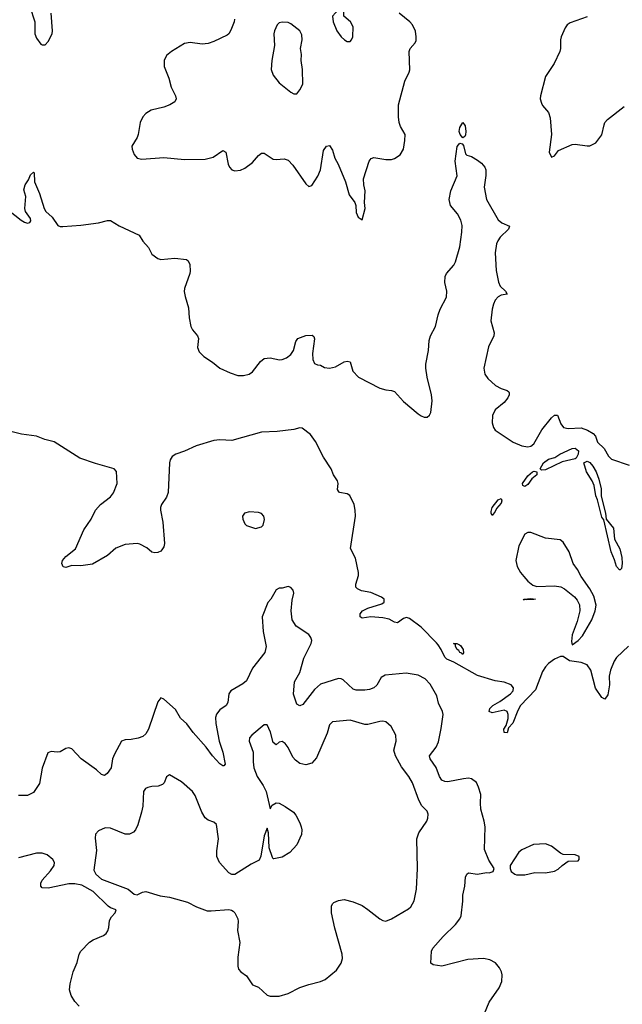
# Model space of a CAD drawing. Header units: inches. Extents: x 2220522 to 2384314, y 721474 to 893490.
# Tile 145 of 256: x 2282437 to 2286508, y 817571 to 824226. Entities that reach past the tile are written whole.
import ezdxf

# ---------------------------------------------------------------- set-up
doc = ezdxf.new("R2010")
doc.units = ezdxf.units.IN
doc.header["$MEASUREMENT"] = 0
doc.layers.add('C2881', color=7, linetype='Continuous')
doc.layers.add('C2882', color=7, linetype='Continuous')

msp = doc.modelspace()

# ---------------------------------------------------------------- linework, layer by layer
at = {"layer": 'C2881', "color": 5}
for points, elevation in [([(2284100.6, 820000), (2284102.6, 819990), (2284093.4, 819950), (2284010, 819842), (2283970, 819757), (2283943.7, 819736.3), (2283863, 819690), (2283850.3, 819669.7), (2283843.1, 819610), (2283832.7, 819590), (2283790, 819561.6), (2283767.3, 819532.7), (2283760.8, 819510), (2283761.5, 819470), (2283784.2, 819350), (2283810, 819276.3), (2283826.4, 819193.6), (2283817.1, 819182.9), (2283810, 819182.9), (2283790, 819196.9), (2283739.7, 819250), (2283696.9, 819310), (2283608.5, 819408.5), (2283566.9, 819466.9), (2283524.8, 819504.8), (2283490, 819562.7), (2283410, 819634.5), (2283390, 819642.7), (2283370, 819615.3), (2283308, 819430), (2283290, 819398.7), (2283270, 819381.7), (2283238.8, 819370), (2283190, 819360.4), (2283150, 819358.9), (2283125.5, 819350), (2283077.2, 819262.8), (2283064.9, 819230), (2283054.4, 819170), (2283028.6, 819131.4), (2283010, 819118.4), (2282990, 819124.2), (2282955.7, 819155.7), (2282851.5, 819230), (2282790, 819297), (2282770, 819305.1), (2282750, 819300.7), (2282710, 819278.4), (2282690, 819274.5), (2282650, 819279.3), (2282628.5, 819271.5), (2282590, 819168), (2282570, 819064), (2282530, 819002), (2282490, 818982.7), (2282430, 818983.6)], 220), ([(2285578.4, 817510), (2285610, 817586.8), (2285676.8, 817683.2), (2285693.9, 817726.1), (2285697.2, 817770), (2285692.3, 817790), (2285678.1, 817818.1), (2285650.7, 817850.7), (2285613.1, 817873.1), (2285570, 817881.6), (2285465.9, 817874.1), (2285290, 817829.5), (2285230, 817839), (2285215.3, 817850), (2285219.5, 817930), (2285229.4, 817950), (2285298.7, 818030), (2285380.5, 818110), (2285410, 818148.2), (2285420.4, 818170), (2285431.7, 818268.3), (2285432, 818310), (2285445.6, 818370), (2285449.3, 818430), (2285457.2, 818450), (2285470, 818460.7), (2285530, 818450.6), (2285590, 818462), (2285610, 818460.7), (2285635.3, 818470), (2285642, 818490), (2285605.8, 818545.8), (2285577.1, 818617.1), (2285581, 818770), (2285575.1, 818810), (2285552.4, 818890), (2285549.8, 818930), (2285553.5, 818990), (2285537.8, 819037.8), (2285522.9, 819070), (2285490, 819095.1), (2285470, 819098.7), (2285435.7, 819095.7), (2285330, 819074.8), (2285310, 819077.7), (2285290, 819087), (2285272.7, 819110), (2285250, 819172.6), (2285209.8, 819230), (2285205.3, 819250), (2285250.5, 819310), (2285265.9, 819345.9), (2285284.9, 819435.1), (2285298.4, 819530), (2285294, 819550), (2285265.8, 819605.8), (2285255.9, 819655.9), (2285210, 819734.7), (2285177.4, 819770), (2285130, 819796.1), (2285049, 819809), (2284905.3, 819794.7), (2284880.1, 819779.9), (2284851, 819729), (2284830.4, 819710), (2284800.6, 819699.4), (2284770, 819694.8), (2284710, 819694.5), (2284690, 819701.7), (2284623.3, 819763.3), (2284610, 819771.3), (2284590, 819773), (2284470, 819734.5), (2284430, 819699.4), (2284350, 819597), (2284330, 819587.6), (2284310, 819600.9), (2284288.2, 819668.2), (2284294.2, 819750), (2284330, 819814.9), (2284356.5, 819910), (2284401, 820000)], 220), ([(2286550, 819991.1), (2286470, 819914.8), (2286453.8, 819890), (2286428.9, 819828.9), (2286420.8, 819790), (2286423.1, 819730), (2286416, 819690), (2286410, 819664), (2286390, 819633.2), (2286370, 819645.2), (2286328.2, 819708.2), (2286295.6, 819830), (2286270, 819866.6), (2286230, 819880.7), (2286151.9, 819891.9), (2286110, 819922.7), (2286090, 819921.3), (2286050, 819904.2), (2286010, 819874.5), (2285990, 819852.8), (2285970, 819821.4), (2285922.7, 819697.3), (2285820.7, 819590), (2285802.7, 819557.3), (2285770, 819471.3), (2285740.3, 819439.7), (2285730, 819405.6), (2285710, 819407.6), (2285707.8, 819430), (2285724.8, 819455.2), (2285736.8, 819503.2), (2285738.2, 819530), (2285731.3, 819551.3), (2285710, 819558.5), (2285630, 819540.6), (2285608.6, 819550), (2285612.7, 819570), (2285634.1, 819590), (2285682.2, 819617.8), (2285752.7, 819670), (2285771, 819689), (2285773.4, 819710), (2285757.7, 819730), (2285710, 819749.2), (2285650, 819758.6), (2285530, 819793.7), (2285370, 819883), (2285324, 819904), (2285310, 819917), (2285285.2, 819970), (2285263.7, 820000)], 180), ([(2285407.5, 820000), (2285415.2, 819995.2), (2285433, 819970), (2285435.9, 819944.1), (2285430, 819935.3), (2285424.8, 819944.8), (2285410, 819949.6), (2285403.3, 819963.3), (2285393.2, 819970), (2285381.2, 819990), (2285381.9, 820000)], 160), ([(2282838.9, 817558.9), (2282809.3, 817590), (2282786, 817630), (2282774, 817670), (2282779, 817710), (2282799, 817790), (2282825.6, 817854.4), (2282838, 817910), (2282849.3, 817930), (2282910, 817990.6), (2282933.4, 818006.6), (2283003.3, 818036.7), (2283021.2, 818050), (2283033.1, 818066.9), (2283039.5, 818090), (2283042.9, 818137.1), (2283057, 818163), (2283082, 818190), (2283088, 818210), (2283050, 818224), (2283034.8, 818234.8), (2282934.2, 818334.2), (2282856.9, 818376.9), (2282810, 818384.7), (2282770, 818384.7), (2282630, 818357), (2282590, 818359), (2282579, 818370), (2282579.3, 818390), (2282589.3, 818410), (2282646.2, 818473.8), (2282669.4, 818510), (2282673.2, 818530), (2282661.2, 818550), (2282622, 818582), (2282590, 818593.7), (2282550, 818592.9), (2282430, 818561.2)], 240)]:
    msp.add_lwpolyline(points, dxfattribs=dict(at, elevation=elevation))
for points, elevation in [([(2284670, 819492.8), (2284550, 819480.7), (2284530, 819461.2), (2284515.1, 819404.9), (2284443, 819237), (2284410, 819202), (2284370, 819189.4), (2284330, 819198.4), (2284300.9, 819220.9), (2284282.6, 819242.6), (2284250, 819307.3), (2284230, 819333.6), (2284210, 819347.3), (2284190, 819342), (2284170, 819326), (2284150, 819341.2), (2284131.7, 819411.7), (2284110, 819459.3), (2284090, 819460.7), (2284005.7, 819390), (2283990, 819371.5), (2283987.4, 819350), (2284014.4, 819274.4), (2284014, 819210), (2284020.2, 819170), (2284042.7, 819110), (2284082.6, 819050), (2284102, 819010), (2284130, 818892), (2284143.3, 818916.7), (2284170, 818932.7), (2284190, 818930.5), (2284230, 818907.7), (2284286.8, 818870), (2284302.8, 818850), (2284330, 818798), (2284339.1, 818770), (2284344, 818750), (2284341.4, 818718.6), (2284310.4, 818649.6), (2284262.5, 818597.5), (2284210, 818566), (2284154, 818554), (2284150, 818554), (2284144.4, 818564.4), (2284123.5, 818630), (2284118.7, 818730), (2284110, 818762), (2284090, 818709), (2284066.5, 818573.5), (2284054.1, 818545.9), (2284000.9, 818519.1), (2283890.2, 818449.8), (2283870, 818448.4), (2283850, 818460.5), (2283787.3, 818530), (2283769.7, 818569.7), (2283769.7, 818609.7), (2283779.8, 818690), (2283767.6, 818787.6), (2283750, 818802), (2283710, 818816.2), (2283690, 818832.3), (2283666.9, 818870), (2283622.7, 818982.7), (2283604.5, 819010), (2283530, 819074), (2283450, 819121.2), (2283430, 819108.7), (2283412.3, 819067.7), (2283402, 819058), (2283373.4, 819046.6), (2283330, 819043.5), (2283303.4, 819036.6), (2283288.2, 819030), (2283274, 819010), (2283269, 818911), (2283260.9, 818870), (2283235.4, 818784.6), (2283218.9, 818750), (2283205.9, 818734.1), (2283179.4, 818720.6), (2283150, 818721.7), (2283050, 818762.4), (2283014.9, 818765.1), (2282970, 818743.7), (2282950, 818722), (2282946.7, 818693.3), (2282956.9, 818610), (2282939, 818479), (2282950.6, 818450), (2282990, 818418), (2283170, 818350.6), (2283210, 818316), (2283230, 818311), (2283268, 818330), (2283290, 818333), (2283385.5, 818305.5), (2283450, 818295.3), (2283570, 818262), (2283630.7, 818230), (2283704.1, 818204.1), (2283730, 818202.3), (2283850, 818212), (2283868.6, 818208.6), (2283880.3, 818200.3), (2283890.3, 818190.3), (2283910.4, 818150), (2283913, 818130), (2283908, 818070), (2283924.9, 817990), (2283911, 817890), (2283910.8, 817830), (2283916, 817810), (2283931.3, 817790), (2283970, 817762.8), (2284010, 817704), (2284050, 817686.8), (2284110, 817634), (2284130, 817626.4), (2284190, 817626), (2284250, 817644.6), (2284330, 817685.3), (2284390, 817706.4), (2284470, 817726), (2284500.7, 817739.3), (2284577.3, 817802.7), (2284609.4, 817850), (2284618.3, 817881.7), (2284616.3, 817910), (2284566.7, 818086.7), (2284544.4, 818190), (2284544.7, 818235.3), (2284549.7, 818250.3), (2284560.5, 818259.5), (2284590, 818273), (2284630, 818279.3), (2284690, 818264.9), (2284750, 818239.5), (2284790, 818213.1), (2284870, 818148.9), (2284890, 818137.3), (2284910, 818134.2), (2284950, 818149.4), (2285064.4, 818215.6), (2285080.5, 818230), (2285101.6, 818270), (2285117, 818350), (2285124.5, 818490), (2285120.7, 818690), (2285134, 818730), (2285188.2, 818810), (2285195.1, 818830), (2285196.2, 818856.2), (2285190, 818877.2), (2285153.1, 818913.1), (2285133.3, 818950), (2285090, 819069), (2285067.3, 819110), (2285017.4, 819177.4), (2284975.1, 819250), (2284966, 819290), (2284980.9, 819350), (2284979.5, 819390), (2284947.9, 819447.9), (2284910, 819479.5), (2284890, 819484.5), (2284870, 819482.4), (2284790, 819461.6), (2284770, 819463.2)], 240), ([(2285990, 818657), (2285907.9, 818652.1), (2285830, 818616), (2285810, 818599.3), (2285751.3, 818510), (2285751, 818490), (2285758, 818470), (2285782, 818450), (2285793.6, 818446.4), (2285850, 818447.3), (2285917, 818463), (2285990, 818460.5), (2286050, 818470.7), (2286075.5, 818484.5), (2286102, 818510), (2286142, 818538), (2286210, 818542), (2286218, 818550), (2286218, 818570), (2286190, 818582), (2286110, 818584), (2286090, 818593.2), (2286030, 818639.3)], 220)]:
    msp.add_lwpolyline(points, close=True, dxfattribs=dict(at, elevation=elevation))
at = {"layer": 'C2882', "color": 5}
for points, elevation in [([(2282505.1, 824314.9), (2282539.3, 824210), (2282540.3, 824130), (2282550, 824101), (2282581.1, 824061.1), (2282590, 824054.8), (2282610, 824054.8), (2282630, 824077.3), (2282655.8, 824130), (2282658.9, 824150), (2282651, 824270)], 220), ([(2283888.3, 824230), (2283885.6, 824210), (2283864.5, 824155.5), (2283850.2, 824129.8), (2283838.5, 824121.5), (2283750, 824078), (2283710, 824063.9), (2283670, 824060.4), (2283590, 824070.8), (2283550, 824063.8), (2283463.8, 824010), (2283430, 823982.9), (2283413.7, 823950), (2283414, 823910), (2283445.2, 823830), (2283461.5, 823770), (2283490.3, 823710), (2283494.6, 823690), (2283484.4, 823670), (2283450.9, 823649.1), (2283410, 823633.8), (2283325.8, 823614.2), (2283290, 823591.6), (2283270.3, 823569.7), (2283250.4, 823530), (2283237.4, 823450), (2283230.2, 823429.8), (2283194.9, 823370), (2283196.4, 823350), (2283210, 823314.8), (2283230.4, 823290.4), (2283262.3, 823282.3), (2283410, 823295.3), (2283550, 823281.3), (2283690, 823283.2), (2283743.5, 823296.5), (2283810, 823340.5), (2283830.3, 823330.3), (2283846, 823250), (2283854.4, 823230), (2283870, 823210.5), (2283890, 823203.1), (2283930, 823208.7), (2283958.4, 823221.6), (2284010, 823261.3), (2284050, 823308.7), (2284070, 823323.1), (2284090, 823323.1), (2284150, 823282.7), (2284170, 823279.6), (2284224.6, 823284.6), (2284250, 823275.8), (2284281.5, 823241.5), (2284370, 823116), (2284390, 823098), (2284410, 823104.7), (2284452.1, 823167.9), (2284469.8, 823210.2), (2284490, 823341), (2284510, 823370.7), (2284530, 823374.8), (2284550, 823344.7), (2284567, 823290), (2284589.2, 823249.2), (2284639.5, 823130), (2284662.3, 823042.3), (2284702, 822990), (2284707.7, 822970), (2284710, 822922), (2284724.7, 822890), (2284750, 822874), (2284771.3, 822950), (2284767, 822990), (2284771.1, 823070), (2284761.3, 823110), (2284760.5, 823150), (2284798, 823270), (2284812.3, 823287.7), (2284830, 823294.3), (2284910, 823280.2), (2284950, 823280.7), (2284970, 823286.5), (2285008.8, 823311.2), (2285029.8, 823350), (2285040.3, 823410), (2285041.1, 823450), (2285010, 823503.6), (2285001.5, 823530), (2284996.2, 823570), (2284995.9, 823650), (2285038.5, 823810), (2285068.5, 823870), (2285072.8, 823887.2), (2285068.9, 824010), (2285075.1, 824030), (2285109.7, 824070), (2285115.1, 824084.9), (2285116.8, 824110), (2285111, 824149), (2285092, 824190), (2285073.7, 824210), (2285001.3, 824270)], 220), ([(2286270, 824243.8), (2286156.4, 824203.6), (2286136.4, 824190), (2286121.7, 824170), (2286094.9, 824110), (2286090.3, 824090), (2286091.7, 824030), (2286087.4, 824010), (2286047.6, 823930), (2285990, 823840.9), (2285956, 823710), (2285954.6, 823690), (2285961.6, 823661.6), (2285970, 823645.5), (2286010, 823599.1), (2286021.8, 823561.8), (2286029.1, 823450), (2286013.4, 823330), (2286030, 823296), (2286050, 823306), (2286078, 823342), (2286170, 823382), (2286190, 823383.7), (2286270, 823372), (2286290, 823373.7), (2286330, 823392.4), (2286370, 823447.7), (2286385, 823515), (2286391.2, 823530), (2286408, 823550), (2286521.9, 823638.1)], 220), ([(2282330, 822962), (2282446.8, 822870), (2282470, 822856.3), (2282490, 822850.7), (2282505.6, 822854.4), (2282513.6, 822866.4), (2282510, 822882), (2282477.2, 822930), (2282472.3, 822950), (2282479.3, 823030), (2282464.8, 823075.2), (2282473.2, 823110), (2282497, 823143), (2282510, 823176), (2282530, 823196), (2282536, 823190), (2282537.3, 823130), (2282570, 823051), (2282603.1, 822950), (2282614.9, 822930), (2282656, 822890), (2282694.9, 822834.9), (2282710, 822828.2), (2282728.3, 822828.3), (2282850, 822838), (2282970, 822851.7), (2283030, 822868.4), (2283050, 822868), (2283110, 822833), (2283244.7, 822770), (2283268.1, 822728.1), (2283307.1, 822687.1), (2283330, 822642), (2283370, 822611.3), (2283390, 822604.7), (2283485.1, 822614.9), (2283564.9, 822604.9), (2283576.4, 822596.4), (2283587.3, 822570), (2283590, 822526), (2283587.7, 822510), (2283550.3, 822410), (2283548.8, 822388.8), (2283554.1, 822354.1), (2283577.8, 822277.8), (2283581.3, 822210), (2283593.1, 822153.1), (2283604.9, 822130), (2283638, 822090), (2283645.7, 822070), (2283638.7, 822010), (2283650, 821982), (2283680.5, 821950), (2283740.7, 821910), (2283790, 821870.4), (2283858.3, 821838.3), (2283910, 821820.9), (2283950, 821820.2), (2283986.6, 821830), (2284010, 821846.3), (2284064, 821916), (2284090, 821936.4), (2284130, 821941), (2284192.2, 821927.8), (2284211.3, 821928.7), (2284240.4, 821939.6), (2284270, 821963.6), (2284287.8, 821990), (2284303.5, 822050), (2284316.9, 822070), (2284370, 822092.4), (2284413.4, 822093.4), (2284424.9, 822084.9), (2284428.3, 822068.3), (2284415.8, 821970), (2284418.8, 821930), (2284430, 821901.6), (2284450, 821892.4), (2284470, 821890.4), (2284495.5, 821875.5), (2284530, 821871.1), (2284570, 821880.2), (2284630, 821914.4), (2284650, 821918.5), (2284670, 821912.2), (2284688.8, 821850), (2284725.8, 821810), (2284870, 821734.6), (2284910, 821723.6), (2284950, 821720.6), (2284970, 821712.2), (2285030, 821644.8), (2285130, 821562.8), (2285150, 821548), (2285170, 821540.3), (2285190, 821539.3), (2285206.7, 821553.3), (2285214.3, 821570), (2285223.1, 821650), (2285219.5, 821690), (2285189.2, 821810), (2285181.2, 821870), (2285182.2, 821897.8), (2285199.4, 821990), (2285202.7, 822057.3), (2285212.3, 822090), (2285246.9, 822153.1), (2285264.6, 822230), (2285278.8, 822270), (2285321.4, 822350), (2285323.8, 822390), (2285309.8, 822450.2), (2285312.3, 822490), (2285320.4, 822510), (2285370, 822566.7), (2285381.5, 822590), (2285409.8, 822690.2), (2285424.4, 822790), (2285426, 822834), (2285417.8, 822870), (2285394.1, 822914.1), (2285346.9, 822970), (2285338.7, 823010), (2285350.7, 823069.3), (2285392, 823170), (2285378.7, 823270), (2285392.5, 823367.5), (2285410, 823391), (2285426.4, 823386.4), (2285435.9, 823375.9), (2285450, 823318), (2285458, 823310), (2285490, 823302), (2285530, 823276.4), (2285556.4, 823256.4), (2285578.9, 823230), (2285586.3, 823210), (2285587.2, 823172.8), (2285574.4, 823094.4), (2285590.8, 823010), (2285670, 822874), (2285693.8, 822853.8), (2285746, 822830), (2285740.5, 822810), (2285683.6, 822756.4), (2285668.3, 822731.7), (2285657.7, 822710), (2285650.2, 822650), (2285655.9, 822530), (2285671.2, 822451.2), (2285684, 822424), (2285718.8, 822390), (2285730.5, 822370), (2285690, 822362.9), (2285670, 822352.3), (2285649.1, 822330.9), (2285637.8, 822302.2), (2285629.2, 822270), (2285620.2, 822190), (2285642, 822110), (2285640.6, 822090), (2285605.2, 822014.8), (2285573, 821870), (2285579.2, 821830), (2285599.8, 821799.8), (2285652.8, 821752.8), (2285690, 821732.4), (2285730, 821719.1), (2285742.8, 821710), (2285744, 821704), (2285744.9, 821690), (2285735.5, 821670), (2285710, 821638), (2285650.4, 821589.6), (2285630.6, 821550), (2285630, 821502), (2285639.1, 821470), (2285650, 821451), (2285770.7, 821370), (2285830, 821344.9), (2285870, 821339), (2285890, 821344), (2285910, 821359.5), (2285965.7, 821454.3), (2286030, 821535.8), (2286050, 821553.6), (2286070, 821552.4), (2286093.6, 821493.6), (2286110.1, 821470.1), (2286142.8, 821462.8), (2286230, 821467.8), (2286272.4, 821452.4), (2286312.6, 821430), (2286327.3, 821410), (2286340.3, 821370), (2286386.5, 821326.5), (2286416, 821276), (2286436.2, 821256.2), (2286555.8, 821215.8)], 180), ([(2285263.7, 820000), (2285253.8, 820013.8), (2285150, 820119.9), (2285070, 820179.7), (2285050, 820184.7), (2285030, 820179.6), (2284990, 820148.9), (2284970, 820153.1), (2284933.9, 820173.9), (2284890, 820184), (2284810, 820190.9), (2284750, 820181.8), (2284738.3, 820190), (2284738, 820210), (2284752.4, 820230), (2284790, 820249), (2284883, 820277), (2284899.4, 820290), (2284898.9, 820310), (2284882.1, 820322.1), (2284810, 820354.3), (2284745.6, 820365.6), (2284719.3, 820379.3), (2284708.8, 820390), (2284707.9, 820410), (2284726.4, 820470), (2284726.9, 820490), (2284707, 820587), (2284672.3, 820652.3), (2284705.2, 820870), (2284704.8, 820910), (2284696.9, 820950), (2284667, 821010), (2284650, 821020.5), (2284599, 821030), (2284590, 821039), (2284584.5, 821050), (2284589.5, 821090), (2284583.7, 821110), (2284558.4, 821150), (2284540.5, 821190), (2284489.9, 821269.9), (2284434.9, 821374.9), (2284402.2, 821422.2), (2284345.4, 821465.4), (2284330, 821467.3), (2284290, 821455.4), (2284177.7, 821442.3), (2284070, 821438), (2283870, 821381.5), (2283790, 821385.3), (2283750, 821381.1), (2283630, 821346.5), (2283550, 821309.9), (2283492.2, 821290), (2283467.1, 821272.9), (2283453.4, 821250), (2283450.1, 821229.9), (2283439.6, 821030), (2283430, 820999.3), (2283394.9, 820950), (2283388.5, 820930), (2283388.5, 820910), (2283404.9, 820830), (2283414.7, 820685.3), (2283410, 820662), (2283397.5, 820642.5), (2283390, 820634), (2283370, 820625.2), (2283350, 820622.7), (2283330, 820627.3), (2283295.2, 820655.2), (2283250, 820680.5), (2283230, 820684.7), (2283150, 820678.9), (2283085.9, 820654.1), (2283030, 820604.5), (2282930, 820546.6), (2282850, 820534.5), (2282790, 820537), (2282750, 820523.7), (2282730, 820529), (2282721.2, 820550), (2282726, 820570), (2282750, 820597.3), (2282815.1, 820650), (2282870, 820778.8), (2282919.3, 820850), (2282949.6, 820910), (2282982.9, 820950), (2283050, 821002), (2283071.3, 821028.7), (2283094.8, 821090), (2283091.6, 821171.6), (2283075.3, 821190), (2282950, 821226), (2282843, 821263), (2282670, 821372.7), (2282607.9, 821387.9), (2282550, 821411.9), (2282450, 821424.7), (2282350, 821449.4)], 180), ([(2284401, 820000), (2284406, 820010), (2284411.1, 820030), (2284404.2, 820050), (2284389.6, 820070), (2284305.9, 820125.9), (2284278.9, 820170), (2284272.1, 820230), (2284278.3, 820301.7), (2284289.3, 820350), (2284285.2, 820370), (2284270, 820389), (2284250, 820394), (2284210, 820382.7), (2284190, 820382.7), (2284170, 820373.2), (2284134, 820310), (2284112.8, 820287.2), (2284074.4, 820190), (2284082.4, 820090), (2284100.6, 820000)], 220), ([(2285381.9, 820000), (2285382, 820002), (2285368.7, 820010), (2285390.6, 820010.6), (2285407.5, 820000)], 160)]:
    msp.add_lwpolyline(points, dxfattribs=dict(at, elevation=elevation))
for points, elevation in [([(2284610, 824308), (2284590, 824295.3), (2284551.3, 824250), (2284556, 824210), (2284580.7, 824150), (2284610, 824110.8), (2284631, 824090), (2284650, 824079.1), (2284670, 824079.1), (2284679.5, 824090), (2284687, 824110), (2284690, 824178), (2284673.2, 824210), (2284628, 824250), (2284626, 824306)], 240), ([(2284210, 824209.2), (2284190, 824204), (2284176, 824190), (2284158.8, 824150), (2284154.8, 824130), (2284158, 824050), (2284140.5, 823950), (2284137.3, 823890), (2284150.8, 823850), (2284190, 823798.8), (2284270, 823736), (2284290, 823724.7), (2284310, 823724.7), (2284330, 823751.3), (2284349.4, 823790.6), (2284347.3, 823890), (2284338.4, 823950), (2284340.7, 823990), (2284335.1, 824030), (2284346.6, 824090), (2284344.1, 824124.1), (2284329.5, 824149.5), (2284270, 824198), (2284250, 824206.6)], 240), ([(2285430, 823428), (2285412.7, 823450), (2285407.4, 823470), (2285410, 823496), (2285430, 823531.3), (2285447.9, 823507.9), (2285452.4, 823470), (2285450, 823448), (2285443.5, 823436.5)], 180), ([(2285961.6, 821181.6), (2285953.2, 821190), (2285975.8, 821230), (2286010, 821255.2), (2286052.9, 821267.1), (2286085.6, 821290), (2286170, 821328), (2286190, 821328.9), (2286212.8, 821312.8), (2286211.2, 821288.8), (2286197.3, 821262.7), (2286190, 821257.6), (2286103.2, 821236.8), (2285990, 821184.4)], 160), ([(2286493.4, 820506.6), (2286490, 820507.3), (2286468.2, 820530), (2286456, 820576), (2286433.5, 820630), (2286384.8, 820844.8), (2286370, 820864), (2286341.6, 820981.6), (2286330, 821008.7), (2286318.6, 821078.6), (2286304.2, 821110), (2286265.6, 821170), (2286249.6, 821230), (2286270, 821242.3), (2286290, 821233), (2286310, 821207.4), (2286330.8, 821170), (2286350, 821120.7), (2286365.8, 821054.2), (2286364.9, 821004.9), (2286394, 820890), (2286398.8, 820850), (2286448.7, 820790), (2286455.2, 820715.2), (2286491.2, 820650), (2286506, 820590), (2286507.2, 820550), (2286502.8, 820517.2)], 160), ([(2285850, 821069.7), (2285836.5, 821076.5), (2285834, 821090), (2285870, 821142), (2285901.2, 821170), (2285914, 821174), (2285932, 821170), (2285930.4, 821150), (2285897.7, 821122.3), (2285870, 821084.7)], 160), ([(2285630, 820875.3), (2285622.7, 820890), (2285622.5, 820902.5), (2285629.6, 820930), (2285670, 820980.5), (2285690.4, 820990.4), (2285694.9, 820974.9), (2285690, 820959), (2285658, 820922), (2285650, 820901.2)], 160), ([(2283990, 820899.6), (2283956, 820890), (2283942.8, 820870), (2283944, 820850), (2283958.5, 820818.5), (2283970, 820806.8), (2284030, 820786.8), (2284070, 820798.8), (2284081.2, 820810), (2284091.5, 820848.5), (2284086.6, 820870), (2284070, 820889.3), (2284050, 820895.1)], 220), ([(2285870, 820760.7), (2285850, 820747.7), (2285808.5, 820670), (2285789.1, 820570), (2285797.8, 820530), (2285820.3, 820490), (2285842.3, 820462.3), (2285870.9, 820430), (2285904, 820404), (2285930, 820394.9), (2286050, 820399.7), (2286092.9, 820392.9), (2286118.9, 820378.9), (2286184.7, 820324.7), (2286203.6, 820303.6), (2286219.8, 820270), (2286222, 820230), (2286202.5, 820157.5), (2286169.5, 820069.5), (2286164.2, 820024.2), (2286170, 820001), (2286210, 820030.4), (2286238.8, 820061.2), (2286302.6, 820170), (2286326, 820230), (2286331.5, 820268.5), (2286315.4, 820330), (2286290, 820378.4), (2286230, 820461.6), (2286204.8, 820510), (2286175.6, 820550), (2286149.8, 820630), (2286110, 820694.7), (2286089.8, 820709.8), (2285990, 820722.7), (2285890, 820760.6)], 180), ([(2285864, 820304), (2285852, 820308), (2285842, 820302), (2285846, 820310), (2285890, 820313.1), (2285922, 820310), (2285910, 820307.8)], 160)]:
    msp.add_lwpolyline(points, close=True, dxfattribs=dict(at, elevation=elevation))

doc.saveas('drawing.dxf')
